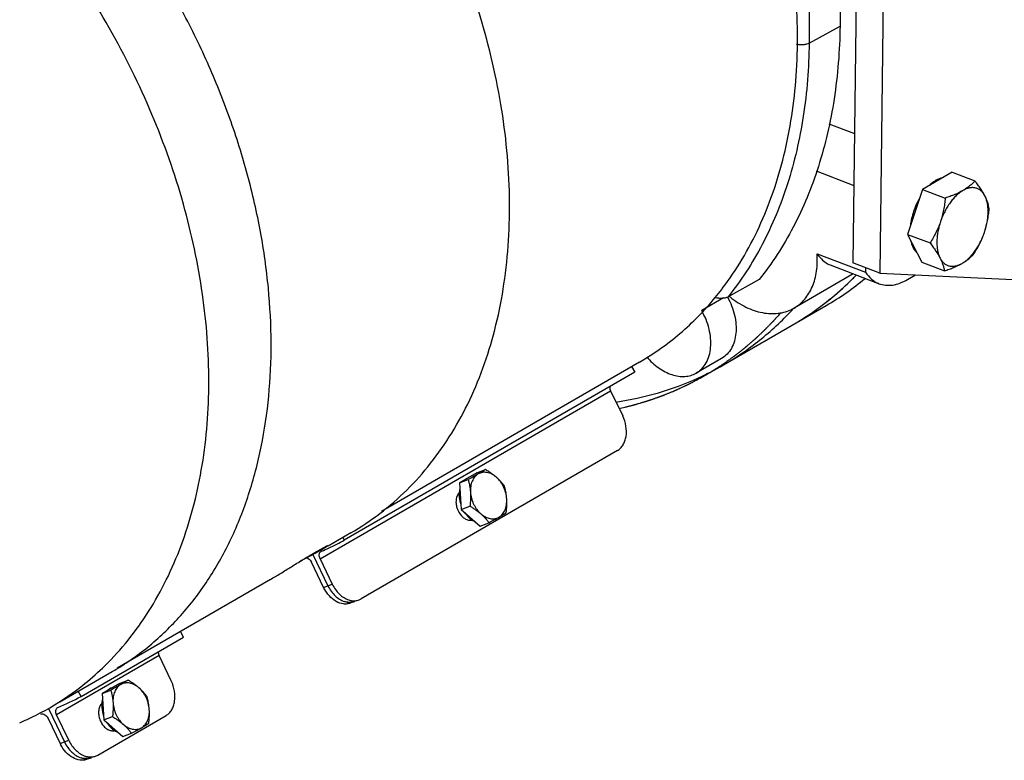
# Model space of a CAD drawing. Header units: inches. Extents: x 0 to 34, y 0 to 22.
# Tile 95 of 175: x 21.3 to 23.5, y 11.9 to 13.6. Entities that reach past the tile are written whole.
import ezdxf

# ---------------------------------------------------------------- set-up
doc = ezdxf.new("R2010")
doc.units = ezdxf.units.IN
doc.header["$LTSCALE"] = 1.87
doc.header["$MEASUREMENT"] = 0
doc.layers.get('0').update_dxf_attribs({"linetype": 'CONTINUOUS'})
doc.layers.add('3_ALL_AXES', color=7, linetype='CONTINUOUS')
doc.layers.add('7_ALL_FEATURES', color=7, linetype='CONTINUOUS')

msp = doc.modelspace()

# ---------------------------------------------------------------- linework, layer by layer
at = {"color": 7, "linetype": 'Continuous'}
for p, q in [((23.098558, 13.224941), (23.184651, 13.192102)), ((23.100806, 13.036674), (23.211195, 12.994567)), ((23.211322, 13.004644), (23.211195, 12.994567)), ((23.306719, 12.977874), (23.32503, 12.988467)), ((22.888176, 12.935937), (22.838265, 12.907064))]:
    msp.add_line(p, q, dxfattribs=at)
msp.add_arc((23.039195, 13.11017), 0.219449, 230.945597, 232.935494, dxfattribs=at)
for points, knots in [([(23.048506, 12.912832), (23.053057, 12.915465), (23.061782, 12.921589), (23.07322, 12.933002), (23.082894, 12.946492), (23.090665, 12.96184), (23.096433, 12.978818), (23.101457, 13.003791), (23.101827, 13.023466), (23.100806, 13.036674)], [0, 0, 0, 0, 0.11137321, 0.22444718, 0.34075025, 0.46150612, 0.58754869, 0.7193881, 1, 1, 1, 1]), ([(23.100806, 13.036674), (23.103091, 13.033576), (23.108599, 13.026637), (23.118079, 13.017358), (23.126267, 13.012572), (23.130315, 13.011015)], [0, 0, 0, 0, 0.2919026, 0.67110338, 1, 1, 1, 1]), ([(23.211195, 12.994567), (23.215032, 12.988621), (23.221851, 12.980496), (23.232977, 12.972478), (23.238938, 12.969581), (23.241983, 12.96842)], [0, 0, 0, 0, 0.51789811, 0.76147273, 1, 1, 1, 1]), ([(23.241983, 12.96842), (23.246727, 12.966611), (23.25701, 12.964247), (23.273327, 12.964839), (23.290277, 12.969401), (23.301235, 12.974702), (23.306719, 12.977874)], [0, 0, 0, 0, 0.2255784, 0.46214099, 0.71854837, 1, 1, 1, 1]), ([(22.90693, 12.935059), (22.91832, 12.926459), (22.936416, 12.915409), (22.962034, 12.905658), (22.980765, 12.901258), (22.999102, 12.899709), (23.01675, 12.901062), (23.0334, 12.905299), (23.043681, 12.91004), (23.048506, 12.912832)], [0, 0, 0, 0, 0.28237074, 0.41482746, 0.54116119, 0.66176878, 0.77750918, 0.8896963, 1, 1, 1, 1]), ([(22.825985, 12.765155), (22.830609, 12.76783), (22.839294, 12.774674), (22.849284, 12.7884), (22.856035, 12.805041), (22.85936, 12.823922), (22.859194, 12.844351), (22.854313, 12.873058), (22.845741, 12.893995), (22.838265, 12.907064)], [0, 0, 0, 0, 0.10237248, 0.20867762, 0.32189342, 0.44356474, 0.57379326, 0.71143973, 1, 1, 1, 1]), ([(22.713446, 12.801758), (22.721382, 12.792384), (22.73866, 12.776098), (22.764336, 12.762402), (22.78506, 12.757483), (22.799757, 12.756868), (22.813623, 12.759276), (22.822094, 12.762904), (22.825985, 12.765155)], [0, 0, 0, 0, 0.28838856, 0.55145784, 0.67216752, 0.78597727, 0.89445091, 1, 1, 1, 1])]:
    msp.add_open_spline(points, degree=3, knots=knots, dxfattribs=at)
at = {"layer": '3_ALL_AXES', "color": 7, "linetype": 'Continuous'}
for p, q in [((23.127765, 13.332344), (23.186134, 13.310079)), ((23.408489, 13.221921), (23.341138, 13.182961)), ((23.408489, 13.221921), (23.45996, 13.202288)), ((23.341138, 13.182961), (23.30642, 13.080613)), ((23.341138, 13.182961), (23.392609, 13.163327)), ((23.30642, 13.080613), (23.357891, 13.06098)), ((23.30642, 13.080613), (23.339053, 13.017226)), ((23.13032, 13.011013), (23.241979, 12.968421)), ((23.339053, 13.017226), (23.390524, 12.997593)), ((23.183299, 12.990804), (23.048494, 12.912824)), ((22.887614, 12.783438), (23.121703, 12.918851)), ((22.883532, 12.798444), (22.825982, 12.765153)), ((22.326517, 12.53806), (22.287229, 12.515333)), ((22.308273, 12.527611), (22.30881, 12.527817)), ((22.326517, 12.53806), (22.346246, 12.545619)), ((22.287229, 12.515333), (22.306958, 12.522892)), ((22.287229, 12.515333), (22.291165, 12.454818)), ((22.286286, 12.492335), (22.284341, 12.489955)), ((22.291165, 12.454818), (22.310893, 12.462377)), ((22.291165, 12.454818), (22.334388, 12.41703)), ((22.312907, 12.432671), (22.313009, 12.432593)), ((22.314311, 12.430687), (22.315157, 12.431177)), ((22.318936, 12.428684), (22.323446, 12.42648)), ((22.334388, 12.41703), (22.354116, 12.424589)), ((22.039635, 12.401215), (21.987938, 12.37131)), ((21.95294, 12.35395), (21.953998, 12.354576)), ((21.972322, 12.362276), (21.964984, 12.358106)), ((21.973512, 12.362964), (21.971611, 12.361865)), ((21.978437, 12.365894), (21.972322, 12.362277)), ((21.857238, 12.295703), (21.508162, 12.093774)), ((21.377589, 12.016797), (21.496646, 12.085668)), ((21.513162, 12.058947), (21.473874, 12.03622)), ((21.513162, 12.058947), (21.53289, 12.066505)), ((21.473874, 12.03622), (21.493602, 12.043778)), ((21.473874, 12.03622), (21.477809, 11.975705)), ((21.494918, 12.048498), (21.495455, 12.048704)), ((21.472931, 12.013221), (21.470986, 12.010841)), ((21.477809, 11.975705), (21.497538, 11.983263)), ((21.477809, 11.975705), (21.521033, 11.937917)), ((21.499552, 11.953558), (21.499654, 11.95348)), ((21.500955, 11.951574), (21.501801, 11.952063)), ((21.50558, 11.949571), (21.51009, 11.947366)), ((21.521033, 11.937917), (21.540761, 11.945475))]:
    msp.add_line(p, q, dxfattribs=at)
at = {"layer": '3_ALL_AXES', "color": 4, "linetype": 'Continuous'}
msp.add_line((22.890716, 12.787708), (22.886591, 12.78488), dxfattribs=at)
at = {"layer": '3_ALL_AXES', "color": 7, "linetype": 'Continuous'}
for centre, radius, start, end in [((22.786067, 13.498583), 0.669881, 300.068586, 309.325019), ((22.52334, 13.394315), 0.712239, 316.958348, 317.468083), ((22.554073, 13.360133), 0.666203, 294.536957, 300.040341), ((22.318265, 12.501533), 0.027927, 114.086986, 114.413724), ((22.318259, 12.501544), 0.027914, 110.965813, 114.086681), ((22.300966, 12.478515), 0.020162, 128.694012, 136.728372), ((22.349154, 12.488377), 0.062711, 176.827326, 180.375295), ((22.31173, 12.44947), 0.019286, 269.145292, 276.097612), ((22.345006, 12.474471), 0.052702, 232.618982, 235.459145), ((22.311766, 12.449056), 0.01887, 276.119761, 277.996324), ((22.311798, 12.448838), 0.01865, 277.99315, 281.945455), ((22.344006, 12.473046), 0.050961, 235.476083, 236.031527), ((22.342898, 12.471376), 0.048957, 236.015458, 240.695386), ((21.504909, 12.022419), 0.027927, 114.086986, 114.413724), ((21.504904, 12.022431), 0.027914, 110.965813, 114.086681), ((21.487611, 11.999401), 0.020162, 128.69394, 136.728274), ((21.535798, 12.009263), 0.062711, 176.827262, 180.375296), ((21.498374, 11.970357), 0.019286, 269.145292, 276.097652), ((21.531651, 11.995358), 0.052703, 232.618982, 235.459085), ((21.498411, 11.969942), 0.01887, 276.119801, 277.996324), ((21.498443, 11.969724), 0.01865, 277.99315, 281.945342), ((21.530651, 11.993932), 0.050961, 235.476022, 236.031449), ((21.529543, 11.992263), 0.048957, 236.01538, 240.695384)]:
    msp.add_arc(centre, radius, start, end, dxfattribs=at)
for points, knots in [([(23.057686, 13.915986), (23.062258, 13.882177), (23.077892, 13.749217), (23.084138, 13.615112), (23.082883, 13.515365)], [0, 0, 0, 0, 0.25484517, 1, 1, 1, 1]), ([(23.082883, 13.515365), (23.081004, 13.514317), (23.076568, 13.512717), (23.069332, 13.51161), (23.061646, 13.511688), (23.056542, 13.512579), (23.054123, 13.513267)], [0, 0, 0, 0, 0.2194188, 0.47495666, 0.74352736, 1, 1, 1, 1]), ([(23.386699, 13.209536), (23.381425, 13.208481), (23.374938, 13.205738), (23.367801, 13.201266), (23.362649, 13.197565), (23.358975, 13.19439), (23.356596, 13.192122)], [0, 0, 0, 0, 0.45900188, 0.5866442, 0.71943123, 1, 1, 1, 1]), ([(23.45996, 13.202288), (23.458179, 13.200282), (23.454376, 13.196295), (23.448038, 13.190623), (23.440838, 13.1852), (23.435599, 13.181904), (23.432839, 13.180307)], [0, 0, 0, 0, 0.22957322, 0.4709997, 0.72710324, 1, 1, 1, 1]), ([(23.482831, 13.168094), (23.481397, 13.170881), (23.47821, 13.176543), (23.472778, 13.184987), (23.46664, 13.193629), (23.462242, 13.199382), (23.45996, 13.202288)], [0, 0, 0, 0, 0.22827079, 0.47273082, 0.73091404, 1, 1, 1, 1]), ([(23.432839, 13.180307), (23.430191, 13.178776), (23.424912, 13.175196), (23.417426, 13.168722), (23.410187, 13.161046), (23.403316, 13.152297), (23.396926, 13.14262), (23.391126, 13.13218), (23.386014, 13.121153), (23.383118, 13.113524), (23.381805, 13.109653)], [0, 0, 0, 0, 0.10330694, 0.21469229, 0.33357844, 0.45905213, 0.58990515, 0.72472181, 0.86197279, 1, 1, 1, 1]), ([(23.432839, 13.180307), (23.426807, 13.176818), (23.417099, 13.172203), (23.403497, 13.166963), (23.39629, 13.164515), (23.392609, 13.163327)], [0, 0, 0, 0, 0.47805212, 0.73466529, 1, 1, 1, 1]), ([(23.482831, 13.168094), (23.481649, 13.170391), (23.479633, 13.173649), (23.47641, 13.17746), (23.473843, 13.179923), (23.471094, 13.182032), (23.468172, 13.183778), (23.465092, 13.185151), (23.461868, 13.186143), (23.458515, 13.186753), (23.455049, 13.186976), (23.451486, 13.186813), (23.446533, 13.18607), (23.44015, 13.184124), (23.435279, 13.181718), (23.432839, 13.180307)], [0, 0, 0, 0, 0.13180794, 0.1940814, 0.25432131, 0.31297387, 0.370542, 0.42756719, 0.48461705, 0.54226082, 0.60104185, 0.66144877, 0.72390575, 0.85620831, 1, 1, 1, 1]), ([(23.334241, 13.163072), (23.331474, 13.158287), (23.326404, 13.148354), (23.3203, 13.132801), (23.315777, 13.116871), (23.313868, 13.106083), (23.313233, 13.100742)], [0, 0, 0, 0, 0.25054656, 0.50451579, 0.75619473, 1, 1, 1, 1]), ([(23.392609, 13.163327), (23.392192, 13.158783), (23.391169, 13.1497), (23.388946, 13.13616), (23.385906, 13.122764), (23.383275, 13.113987), (23.381805, 13.109653)], [0, 0, 0, 0, 0.24949215, 0.49951853, 0.74982755, 1, 1, 1, 1]), ([(23.481789, 13.085227), (23.483094, 13.089074), (23.48541, 13.096792), (23.487994, 13.108439), (23.489629, 13.1199), (23.490286, 13.130982), (23.489954, 13.141499), (23.488637, 13.151279), (23.486354, 13.160157), (23.484116, 13.165598), (23.482831, 13.168094)], [0, 0, 0, 0, 0.14362054, 0.28464678, 0.4214327, 0.55253112, 0.67668444, 0.79293528, 0.90073217, 1, 1, 1, 1]), ([(23.492593, 13.138901), (23.492251, 13.141166), (23.491355, 13.145836), (23.489352, 13.152979), (23.486531, 13.16049), (23.484156, 13.165521), (23.482831, 13.168094)], [0, 0, 0, 0, 0.2223385, 0.46078398, 0.71909062, 1, 1, 1, 1]), ([(23.481789, 13.085227), (23.483259, 13.08956), (23.485891, 13.098337), (23.48893, 13.111733), (23.491153, 13.125274), (23.492176, 13.134357), (23.492593, 13.138901)], [0, 0, 0, 0, 0.25017285, 0.50048199, 0.75050822, 1, 1, 1, 1]), ([(23.381805, 13.109653), (23.380339, 13.105331), (23.377104, 13.096808), (23.3714, 13.084423), (23.364979, 13.072478), (23.360303, 13.064771), (23.357891, 13.06098)], [0, 0, 0, 0, 0.25188583, 0.50264797, 0.75203363, 1, 1, 1, 1]), ([(23.381805, 13.109653), (23.3805, 13.105807), (23.378184, 13.098088), (23.375599, 13.086442), (23.373965, 13.074981), (23.373308, 13.063899), (23.37364, 13.053381), (23.374957, 13.043601), (23.37724, 13.034723), (23.379477, 13.029282), (23.380762, 13.026786)], [0, 0, 0, 0, 0.14362054, 0.28464678, 0.4214327, 0.55253112, 0.67668444, 0.79293528, 0.90073217, 1, 1, 1, 1]), ([(23.430755, 13.014573), (23.433403, 13.016105), (23.438682, 13.019685), (23.446168, 13.026158), (23.453407, 13.033834), (23.460278, 13.042584), (23.466667, 13.05226), (23.472468, 13.0627), (23.47758, 13.073727), (23.480476, 13.081356), (23.481789, 13.085227)], [0, 0, 0, 0, 0.10330694, 0.21469229, 0.33357844, 0.45905213, 0.58990515, 0.72472181, 0.86197279, 1, 1, 1, 1]), ([(23.457875, 13.036553), (23.460287, 13.040344), (23.464963, 13.048052), (23.471385, 13.059997), (23.477089, 13.072382), (23.480323, 13.080905), (23.481789, 13.085227)], [0, 0, 0, 0, 0.24796674, 0.49735255, 0.74811458, 1, 1, 1, 1]), ([(23.314446, 13.064756), (23.315034, 13.062138), (23.316435, 13.057143), (23.319353, 13.050222), (23.322979, 13.044241), (23.325932, 13.04084), (23.327503, 13.039355)], [0, 0, 0, 0, 0.27800754, 0.53625281, 0.77600514, 1, 1, 1, 1]), ([(23.357891, 13.06098), (23.360173, 13.058074), (23.36457, 13.052321), (23.370709, 13.043679), (23.376141, 13.035235), (23.379328, 13.029573), (23.380762, 13.026786)], [0, 0, 0, 0, 0.26908597, 0.5272692, 0.77172923, 1, 1, 1, 1]), ([(23.380762, 13.026786), (23.382087, 13.024212), (23.384462, 13.019182), (23.387283, 13.011671), (23.389286, 13.004528), (23.390182, 12.999858), (23.390524, 12.997593)], [0, 0, 0, 0, 0.28090941, 0.53921605, 0.77766151, 1, 1, 1, 1]), ([(23.380762, 13.026786), (23.381945, 13.024489), (23.383961, 13.021232), (23.387184, 13.017421), (23.38975, 13.014957), (23.3925, 13.012848), (23.395422, 13.011103), (23.398502, 13.00973), (23.401726, 13.008737), (23.405079, 13.008127), (23.408544, 13.007904), (23.412107, 13.008067), (23.41706, 13.008811), (23.423444, 13.010756), (23.428315, 13.013162), (23.430755, 13.014573)], [0, 0, 0, 0, 0.13180794, 0.1940814, 0.25432131, 0.31297387, 0.370542, 0.42756719, 0.48461705, 0.54226082, 0.60104185, 0.66144877, 0.72390575, 0.85620831, 1, 1, 1, 1]), ([(23.430755, 13.014573), (23.433515, 13.01617), (23.438753, 13.019466), (23.445953, 13.024889), (23.452291, 13.030561), (23.456094, 13.034548), (23.457875, 13.036553)], [0, 0, 0, 0, 0.27289678, 0.52900032, 0.77042678, 1, 1, 1, 1]), ([(23.390524, 12.997593), (23.394205, 12.998781), (23.401412, 13.001228), (23.415015, 13.006469), (23.424722, 13.011084), (23.430755, 13.014573)], [0, 0, 0, 0, 0.26533472, 0.52194791, 1, 1, 1, 1]), ([(22.897054, 12.938151), (22.904219, 12.925175), (22.912384, 12.904474), (22.916853, 12.876184), (22.916799, 12.85611), (22.913351, 12.837584), (22.906578, 12.821266), (22.896662, 12.807805), (22.888089, 12.801082), (22.88353, 12.798444)], [0, 0, 0, 0, 0.28871359, 0.42618991, 0.55621298, 0.67774931, 0.79096232, 0.89740129, 1, 1, 1, 1]), ([(22.88758, 12.783419), (22.916348, 12.800058), (22.971772, 12.837939), (23.020941, 12.883622), (23.043886, 12.90819)], [0, 0, 0, 0, 0.49712964, 1, 1, 1, 1]), ([(22.643071, 12.699044), (22.675672, 12.703876), (22.739763, 12.717794), (22.801265, 12.740638), (22.830734, 12.754092)], [0, 0, 0, 0, 0.5042959, 1, 1, 1, 1]), ([(22.306722, 12.526963), (22.305643, 12.526473), (22.303535, 12.525349), (22.301584, 12.523971), (22.300649, 12.523223)], [0, 0, 0, 0, 0.49718593, 1, 1, 1, 1]), ([(22.329793, 12.535478), (22.326221, 12.533412), (22.318638, 12.529163), (22.310986, 12.525039), (22.306958, 12.522892)], [0, 0, 0, 0, 0.4747882, 1, 1, 1, 1]), ([(22.329793, 12.535478), (22.328297, 12.534612), (22.325416, 12.532573), (22.321633, 12.528752), (22.318404, 12.524207), (22.315781, 12.519023), (22.313805, 12.513288), (22.312506, 12.507101), (22.311903, 12.500566), (22.31197, 12.496111), (22.312117, 12.493857)], [0, 0, 0, 0, 0.10911321, 0.22129964, 0.33780424, 0.45946349, 0.58668412, 0.71946719, 0.85745696, 1, 1, 1, 1]), ([(22.346246, 12.545619), (22.34381, 12.544003), (22.33838, 12.540533), (22.332841, 12.537241), (22.329793, 12.535478)], [0, 0, 0, 0, 0.4536188, 1, 1, 1, 1]), ([(22.371049, 12.527948), (22.369448, 12.529347), (22.366156, 12.531919), (22.360899, 12.535077), (22.355505, 12.537407), (22.350063, 12.538865), (22.344667, 12.53942), (22.339409, 12.539057), (22.334388, 12.537777), (22.33127, 12.536332), (22.329793, 12.535478)], [0, 0, 0, 0, 0.14242588, 0.27901308, 0.40965775, 0.53467469, 0.65483185, 0.77134255, 0.88579364, 1, 1, 1, 1]), ([(22.371049, 12.527948), (22.369194, 12.529569), (22.365341, 12.532743), (22.359261, 12.53724), (22.352871, 12.541541), (22.348476, 12.544275), (22.346246, 12.545619)], [0, 0, 0, 0, 0.24240339, 0.4908333, 0.74381907, 1, 1, 1, 1]), ([(22.389469, 12.507831), (22.388179, 12.509576), (22.385482, 12.513063), (22.381108, 12.518167), (22.376302, 12.523177), (22.372849, 12.526374), (22.371049, 12.527948)], [0, 0, 0, 0, 0.2382355, 0.48377455, 0.73758197, 1, 1, 1, 1]), ([(22.394629, 12.478796), (22.394326, 12.483456), (22.393142, 12.490465), (22.390287, 12.499465), (22.387505, 12.506041), (22.384143, 12.512284), (22.379037, 12.519912), (22.374419, 12.525001), (22.371049, 12.527948)], [0, 0, 0, 0, 0.25098782, 0.378939, 0.50703095, 0.63419532, 0.7594045, 1, 1, 1, 1]), ([(22.306958, 12.522892), (22.307608, 12.520597), (22.308828, 12.515932), (22.310338, 12.50878), (22.311478, 12.501401), (22.311952, 12.496392), (22.312117, 12.493857)], [0, 0, 0, 0, 0.24223828, 0.48942437, 0.74202143, 1, 1, 1, 1]), ([(22.394629, 12.478796), (22.394464, 12.481331), (22.39399, 12.48634), (22.39285, 12.493719), (22.391339, 12.500871), (22.390119, 12.505535), (22.389469, 12.507831)], [0, 0, 0, 0, 0.25797897, 0.51057614, 0.75776208, 1, 1, 1, 1]), ([(22.284341, 12.489955), (22.28258, 12.487468), (22.27992, 12.481456), (22.278764, 12.471357), (22.280207, 12.460629), (22.282827, 12.453681), (22.28453, 12.45037)], [0, 0, 0, 0, 0.22121148, 0.4663191, 0.72970503, 1, 1, 1, 1]), ([(22.286444, 12.487966), (22.286455, 12.486061), (22.286847, 12.478275), (22.288553, 12.470568), (22.290472, 12.465003)], [0, 0, 0, 0, 0.24449586, 1, 1, 1, 1]), ([(22.288055, 12.502167), (22.287851, 12.501342), (22.287102, 12.497943), (22.286684, 12.494473), (22.286539, 12.491847)], [0, 0, 0, 0, 0.24425298, 1, 1, 1, 1]), ([(22.312117, 12.493857), (22.312285, 12.491276), (22.312468, 12.486066), (22.312312, 12.478208), (22.31178, 12.470295), (22.311216, 12.465017), (22.310893, 12.462377)], [0, 0, 0, 0, 0.24600345, 0.49538699, 0.74703012, 1, 1, 1, 1]), ([(22.312117, 12.493857), (22.31242, 12.489197), (22.313604, 12.482188), (22.316458, 12.473188), (22.31924, 12.466612), (22.322602, 12.460369), (22.327708, 12.452741), (22.332326, 12.447652), (22.335696, 12.444706)], [0, 0, 0, 0, 0.25098782, 0.378939, 0.50703095, 0.63419532, 0.7594045, 1, 1, 1, 1]), ([(22.310893, 12.462377), (22.313123, 12.461033), (22.317518, 12.458299), (22.323908, 12.453998), (22.329989, 12.449501), (22.333841, 12.446327), (22.335696, 12.444706)], [0, 0, 0, 0, 0.25618094, 0.50916672, 0.75759662, 1, 1, 1, 1]), ([(22.376952, 12.437175), (22.378449, 12.438041), (22.381329, 12.44008), (22.385112, 12.443901), (22.388342, 12.448446), (22.390964, 12.45363), (22.39294, 12.459365), (22.394239, 12.465552), (22.394842, 12.472087), (22.394775, 12.476542), (22.394629, 12.478796)], [0, 0, 0, 0, 0.10911321, 0.22129964, 0.33780424, 0.45946349, 0.58668412, 0.71946719, 0.85745696, 1, 1, 1, 1]), ([(22.393404, 12.447316), (22.393728, 12.449956), (22.394291, 12.455234), (22.394824, 12.463147), (22.394979, 12.471005), (22.394796, 12.476214), (22.394629, 12.478796)], [0, 0, 0, 0, 0.25297025, 0.50461352, 0.75399693, 1, 1, 1, 1]), ([(22.28453, 12.45037), (22.286021, 12.447472), (22.289491, 12.442109), (22.296082, 12.435644), (22.303494, 12.431369), (22.30888, 12.430223), (22.311442, 12.430186)], [0, 0, 0, 0, 0.27826182, 0.54073444, 0.78125695, 1, 1, 1, 1]), ([(22.298843, 12.447989), (22.300809, 12.445021), (22.305089, 12.439499), (22.310214, 12.434739), (22.312907, 12.432671)], [0, 0, 0, 0, 0.51188472, 1, 1, 1, 1]), ([(22.335696, 12.444706), (22.337496, 12.443132), (22.340949, 12.439935), (22.345755, 12.434925), (22.350129, 12.429821), (22.352826, 12.426334), (22.354116, 12.424589)], [0, 0, 0, 0, 0.26241805, 0.51622547, 0.7617645, 1, 1, 1, 1]), ([(22.335696, 12.444706), (22.337297, 12.443306), (22.340589, 12.440734), (22.345846, 12.437576), (22.351241, 12.435246), (22.356682, 12.433788), (22.362079, 12.433233), (22.367337, 12.433597), (22.372358, 12.434876), (22.375476, 12.436321), (22.376952, 12.437175)], [0, 0, 0, 0, 0.14242588, 0.27901308, 0.40965775, 0.53467469, 0.65483185, 0.77134255, 0.88579364, 1, 1, 1, 1]), ([(22.354116, 12.424589), (22.358145, 12.426736), (22.365796, 12.43086), (22.37338, 12.435109), (22.376952, 12.437175)], [0, 0, 0, 0, 0.52521182, 1, 1, 1, 1]), ([(22.376952, 12.437175), (22.379999, 12.438938), (22.385539, 12.44223), (22.390969, 12.4457), (22.393404, 12.447316)], [0, 0, 0, 0, 0.54638122, 1, 1, 1, 1]), ([(21.953998, 12.354576), (21.959299, 12.357713), (21.968301, 12.362937), (21.977443, 12.367922), (21.98125, 12.369807)], [0, 0, 0, 0, 0.59182472, 1, 1, 1, 1]), ([(21.987309, 12.372183), (21.987349, 12.372114), (21.987176, 12.371835), (21.986813, 12.371492), (21.986122, 12.370915), (21.985158, 12.370212), (21.983889, 12.369337), (21.981633, 12.367859), (21.979774, 12.366706), (21.978437, 12.365894)], [0, 0, 0, 0, 0.02178617, 0.07104541, 0.1505334, 0.26063798, 0.4011359, 0.57154772, 1, 1, 1, 1]), ([(21.98125, 12.369807), (21.982088, 12.370222), (21.983538, 12.370922), (21.985238, 12.371666), (21.986256, 12.372047), (21.986771, 12.372194), (21.987086, 12.372261), (21.987282, 12.37223), (21.987309, 12.372183)], [0, 0, 0, 0, 0.42653236, 0.73526549, 0.84491262, 0.92464831, 0.97503034, 1, 1, 1, 1]), ([(21.856823, 12.295464), (21.864427, 12.299866), (21.880417, 12.309446), (21.904713, 12.32444), (21.929121, 12.339573), (21.945239, 12.34938), (21.95294, 12.35395)], [0, 0, 0, 0, 0.23428169, 0.49695815, 0.76123829, 1, 1, 1, 1]), ([(21.964984, 12.358106), (21.958498, 12.354478), (21.944241, 12.346769), (21.929887, 12.339244), (21.922108, 12.335182)], [0, 0, 0, 0, 0.45852725, 1, 1, 1, 1]), ([(21.516438, 12.056365), (21.512866, 12.054298), (21.505282, 12.050049), (21.497631, 12.045926), (21.493602, 12.043778)], [0, 0, 0, 0, 0.4747882, 1, 1, 1, 1]), ([(21.516438, 12.056365), (21.514941, 12.055499), (21.512061, 12.05346), (21.508278, 12.049638), (21.505049, 12.045094), (21.502426, 12.039909), (21.50045, 12.034175), (21.499151, 12.027987), (21.498548, 12.021452), (21.498615, 12.016998), (21.498762, 12.014744)], [0, 0, 0, 0, 0.10911321, 0.22129964, 0.33780424, 0.45946349, 0.58668412, 0.71946719, 0.85745696, 1, 1, 1, 1]), ([(21.53289, 12.066505), (21.530455, 12.06489), (21.525025, 12.06142), (21.519485, 12.058127), (21.516438, 12.056365)], [0, 0, 0, 0, 0.4536188, 1, 1, 1, 1]), ([(21.557694, 12.048834), (21.556093, 12.050234), (21.552801, 12.052805), (21.547544, 12.055964), (21.542149, 12.058294), (21.536708, 12.059751), (21.531311, 12.060306), (21.526054, 12.059943), (21.521032, 12.058664), (21.517914, 12.057219), (21.516438, 12.056365)], [0, 0, 0, 0, 0.14242588, 0.27901308, 0.40965775, 0.53467469, 0.65483185, 0.77134255, 0.88579364, 1, 1, 1, 1]), ([(21.557694, 12.048834), (21.555839, 12.050456), (21.551986, 12.05363), (21.545905, 12.058127), (21.539516, 12.062427), (21.535121, 12.065161), (21.53289, 12.066505)], [0, 0, 0, 0, 0.24240339, 0.4908333, 0.74381907, 1, 1, 1, 1]), ([(21.493367, 12.047849), (21.492288, 12.04736), (21.49018, 12.046236), (21.488228, 12.044858), (21.487293, 12.044109)], [0, 0, 0, 0, 0.49718593, 1, 1, 1, 1]), ([(21.493602, 12.043778), (21.494252, 12.041483), (21.495472, 12.036819), (21.496983, 12.029666), (21.498123, 12.022288), (21.498597, 12.017279), (21.498762, 12.014744)], [0, 0, 0, 0, 0.24223828, 0.48942437, 0.74202143, 1, 1, 1, 1]), ([(21.576114, 12.028717), (21.574824, 12.030462), (21.572127, 12.03395), (21.567753, 12.039054), (21.562947, 12.044064), (21.559494, 12.047261), (21.557694, 12.048834)], [0, 0, 0, 0, 0.2382355, 0.48377455, 0.73758197, 1, 1, 1, 1]), ([(21.581273, 11.999683), (21.58097, 12.004342), (21.579786, 12.011352), (21.576932, 12.020352), (21.57415, 12.026928), (21.570788, 12.03317), (21.565682, 12.040798), (21.561064, 12.045888), (21.557694, 12.048834)], [0, 0, 0, 0, 0.25098782, 0.378939, 0.50703095, 0.63419532, 0.7594045, 1, 1, 1, 1]), ([(21.470986, 12.010841), (21.469225, 12.008354), (21.466565, 12.002342), (21.465408, 11.992244), (21.466851, 11.981516), (21.469472, 11.974568), (21.471175, 11.971257)], [0, 0, 0, 0, 0.2212115, 0.46631914, 0.72970507, 1, 1, 1, 1]), ([(21.4747, 12.023054), (21.474496, 12.022229), (21.473747, 12.01883), (21.473329, 12.01536), (21.473183, 12.012734)], [0, 0, 0, 0, 0.24425301, 1, 1, 1, 1]), ([(21.498762, 12.014744), (21.49893, 12.012162), (21.499112, 12.006953), (21.498957, 11.999095), (21.498424, 11.991182), (21.497861, 11.985904), (21.497538, 11.983263)], [0, 0, 0, 0, 0.24600345, 0.49538699, 0.74703012, 1, 1, 1, 1]), ([(21.498762, 12.014744), (21.499065, 12.010084), (21.500249, 12.003075), (21.503103, 11.994075), (21.505885, 11.987498), (21.509247, 11.981256), (21.514353, 11.973628), (21.518971, 11.968538), (21.522341, 11.965592)], [0, 0, 0, 0, 0.25098782, 0.378939, 0.50703095, 0.63419532, 0.7594045, 1, 1, 1, 1]), ([(21.581273, 11.999683), (21.581108, 12.002218), (21.580635, 12.007227), (21.579494, 12.014605), (21.577984, 12.021758), (21.576764, 12.026422), (21.576114, 12.028717)], [0, 0, 0, 0, 0.25797897, 0.51057614, 0.75776208, 1, 1, 1, 1]), ([(21.473088, 12.008853), (21.4731, 12.006948), (21.473492, 11.999162), (21.475198, 11.991454), (21.477116, 11.98589)], [0, 0, 0, 0, 0.24449586, 1, 1, 1, 1]), ([(21.563597, 11.958062), (21.565094, 11.958927), (21.567974, 11.960967), (21.571757, 11.964788), (21.574986, 11.969333), (21.577609, 11.974517), (21.579585, 11.980251), (21.580884, 11.986439), (21.581487, 11.992974), (21.58142, 11.997428), (21.581273, 11.999683)], [0, 0, 0, 0, 0.10911321, 0.22129964, 0.33780424, 0.45946349, 0.58668412, 0.71946719, 0.85745696, 1, 1, 1, 1]), ([(21.580049, 11.968202), (21.580373, 11.970843), (21.580936, 11.97612), (21.581469, 11.984034), (21.581624, 11.991891), (21.581441, 11.997101), (21.581273, 11.999683)], [0, 0, 0, 0, 0.25297025, 0.50461352, 0.75399693, 1, 1, 1, 1]), ([(21.471175, 11.971257), (21.472665, 11.968359), (21.476136, 11.962996), (21.482727, 11.956531), (21.490138, 11.952256), (21.495525, 11.95111), (21.498087, 11.951073)], [0, 0, 0, 0, 0.27826182, 0.54073442, 0.78125693, 1, 1, 1, 1]), ([(21.485487, 11.968876), (21.487454, 11.965908), (21.491733, 11.960386), (21.496859, 11.955625), (21.499552, 11.953558)], [0, 0, 0, 0, 0.51188469, 1, 1, 1, 1]), ([(21.497538, 11.983263), (21.499768, 11.981919), (21.504163, 11.979185), (21.510553, 11.974885), (21.516633, 11.970388), (21.520486, 11.967214), (21.522341, 11.965592)], [0, 0, 0, 0, 0.25618094, 0.50916672, 0.75759662, 1, 1, 1, 1]), ([(21.522341, 11.965592), (21.524141, 11.964019), (21.527594, 11.960822), (21.5324, 11.955812), (21.536774, 11.950708), (21.539471, 11.94722), (21.540761, 11.945475)], [0, 0, 0, 0, 0.26241805, 0.51622547, 0.7617645, 1, 1, 1, 1]), ([(21.522341, 11.965592), (21.523942, 11.964192), (21.527234, 11.961621), (21.532491, 11.958463), (21.537886, 11.956133), (21.543327, 11.954675), (21.548724, 11.95412), (21.553982, 11.954483), (21.559003, 11.955762), (21.562121, 11.957208), (21.563597, 11.958062)], [0, 0, 0, 0, 0.14242588, 0.27901308, 0.40965775, 0.53467469, 0.65483185, 0.77134255, 0.88579364, 1, 1, 1, 1]), ([(21.563597, 11.958062), (21.566644, 11.959824), (21.572183, 11.963117), (21.577614, 11.966586), (21.580049, 11.968202)], [0, 0, 0, 0, 0.54638122, 1, 1, 1, 1]), ([(21.540761, 11.945475), (21.54479, 11.947623), (21.552441, 11.951746), (21.560025, 11.955995), (21.563597, 11.958062)], [0, 0, 0, 0, 0.52521182, 1, 1, 1, 1])]:
    msp.add_open_spline(points, degree=3, knots=knots, dxfattribs=at)
at = {"layer": '3_ALL_AXES', "color": 4, "linetype": 'Continuous'}
for points, knots in [([(23.019188, 12.903105), (23.018042, 12.901835), (23.01575, 12.899295), (23.012885, 12.89612), (23.010593, 12.89358), (23.008873, 12.891675), (23.007154, 12.88977), (23.005722, 12.888183), (23.004576, 12.886913), (23.003716, 12.88596), (23.003, 12.885166), (23.002427, 12.884531), (23.001997, 12.884055), (23.001639, 12.883658), (23.001352, 12.883341), (23.001173, 12.883142), (23.00103, 12.882984), (23.00094, 12.882884), (23.00087, 12.882806), (23.000789, 12.882721), (23.000641, 12.882571), (23.000433, 12.882358), (23.000098, 12.882016), (22.99968, 12.881589), (22.999011, 12.880906), (22.998174, 12.880052), (22.99717, 12.879027), (22.996167, 12.878002), (22.995163, 12.876977), (22.993824, 12.875611), (22.992151, 12.873902), (22.990144, 12.871853), (22.988136, 12.869803), (22.986463, 12.868094), (22.985125, 12.866728), (22.984121, 12.865703), (22.983117, 12.864678), (22.982113, 12.863653), (22.981277, 12.862799), (22.980691, 12.862201), (22.980356, 12.861859), (22.980106, 12.861603), (22.979855, 12.861347), (22.979666, 12.861155), (22.979541, 12.861027), (22.979478, 12.860962), (22.979416, 12.8609), (22.97934, 12.86083), (22.979244, 12.860739), (22.97909, 12.860594), (22.978897, 12.860413), (22.978589, 12.860124), (22.978204, 12.859762), (22.977742, 12.859327), (22.977126, 12.858748), (22.976355, 12.858024), (22.975431, 12.857155), (22.974199, 12.855997), (22.972658, 12.854549), (22.97081, 12.852811), (22.968962, 12.851073), (22.967113, 12.849336), (22.965573, 12.847888), (22.96434, 12.846729), (22.963416, 12.845861), (22.962492, 12.844992), (22.961722, 12.844268), (22.961105, 12.843689), (22.96072, 12.843327), (22.960412, 12.843037), (22.960181, 12.84282), (22.959988, 12.842639), (22.959854, 12.842512), (22.959776, 12.842439), (22.959722, 12.842386), (22.959651, 12.842327), (22.959563, 12.84225), (22.959405, 12.842114), (22.959182, 12.841921), (22.958913, 12.841689), (22.958555, 12.841379), (22.958107, 12.840992), (22.95739, 12.840373), (22.956495, 12.839598), (22.95542, 12.838669), (22.954345, 12.83774), (22.952912, 12.836502), (22.951121, 12.834953), (22.948971, 12.833095), (22.946821, 12.831237), (22.944672, 12.829379), (22.94288, 12.827831), (22.941447, 12.826592), (22.940373, 12.825663), (22.939477, 12.824889), (22.93876, 12.82427), (22.938223, 12.823805), (22.937775, 12.823418), (22.937417, 12.823108), (22.937193, 12.822915), (22.937014, 12.82276), (22.936902, 12.822664), (22.936811, 12.822584), (22.936749, 12.822533), (22.936687, 12.822485), (22.936564, 12.822387), (22.936379, 12.822241), (22.936133, 12.822045), (22.935886, 12.82185), (22.935558, 12.821589), (22.934983, 12.821133), (22.934161, 12.820481), (22.933176, 12.819699), (22.93219, 12.818917), (22.931204, 12.818135), (22.92989, 12.817092), (22.928247, 12.815789), (22.926276, 12.814225), (22.924304, 12.81266), (22.922662, 12.811357), (22.921347, 12.810314), (22.920362, 12.809532), (22.919376, 12.80875), (22.91839, 12.807968), (22.917569, 12.807316), (22.916994, 12.80686), (22.916665, 12.8066), (22.916419, 12.806404), (22.916172, 12.806209), (22.915987, 12.806062), (22.915865, 12.805964), (22.915812, 12.805923), (22.915773, 12.805891), (22.915726, 12.805856), (22.915639, 12.805794), (22.915517, 12.805705), (22.915321, 12.805563), (22.915077, 12.805386), (22.914685, 12.805102), (22.914196, 12.804747), (22.913609, 12.804321), (22.912827, 12.803753), (22.911848, 12.803043), (22.910674, 12.802191), (22.909109, 12.801055), (22.907152, 12.799635), (22.904804, 12.797931), (22.902456, 12.796227), (22.899326, 12.793955), (22.895412, 12.791115), (22.892282, 12.788843), (22.890716, 12.787708)], [0, 0, 0, 0, 0.03125, 0.0625, 0.078125, 0.09375, 0.109375, 0.125, 0.1328125, 0.140625, 0.1484375, 0.15234375, 0.15625, 0.16015625, 0.16210938, 0.1640625, 0.16503906, 0.16601562, 0.16650391, 0.16699219, 0.16796875, 0.16992188, 0.171875, 0.17578125, 0.1796875, 0.1875, 0.1953125, 0.203125, 0.2109375, 0.21875, 0.234375, 0.25, 0.265625, 0.28125, 0.2890625, 0.296875, 0.3046875, 0.3125, 0.3203125, 0.32421875, 0.32617188, 0.328125, 0.33007812, 0.33203125, 0.33251953, 0.33300781, 0.33349609, 0.33398438, 0.33496094, 0.3359375, 0.33789062, 0.33984375, 0.34375, 0.34765625, 0.3515625, 0.359375, 0.3671875, 0.375, 0.390625, 0.40625, 0.421875, 0.4375, 0.453125, 0.4609375, 0.46875, 0.4765625, 0.484375, 0.48828125, 0.4921875, 0.49414062, 0.49609375, 0.49804688, 0.49902344, 0.49951172, 0.5, 0.50048828, 0.50097656, 0.50195312, 0.50390625, 0.50585938, 0.5078125, 0.51171875, 0.515625, 0.5234375, 0.53125, 0.5390625, 0.546875, 0.5625, 0.578125, 0.59375, 0.609375, 0.625, 0.6328125, 0.640625, 0.6484375, 0.65234375, 0.65625, 0.66015625, 0.66210938, 0.6640625, 0.66503906, 0.66601562, 0.66650391, 0.66699219, 0.66748047, 0.66796875, 0.66992188, 0.671875, 0.67382812, 0.67578125, 0.6796875, 0.6875, 0.6953125, 0.703125, 0.7109375, 0.71875, 0.734375, 0.75, 0.765625, 0.78125, 0.7890625, 0.796875, 0.8046875, 0.8125, 0.8203125, 0.82421875, 0.82617188, 0.828125, 0.83007812, 0.83203125, 0.83251953, 0.83300781, 0.83325195, 0.83349609, 0.83398438, 0.83496094, 0.8359375, 0.83789062, 0.83984375, 0.84375, 0.84765625, 0.8515625, 0.859375, 0.8671875, 0.875, 0.890625, 0.90625, 0.921875, 0.9375, 0.96875, 1, 1, 1, 1]), ([(22.886591, 12.78488), (22.88555, 12.784183), (22.883467, 12.78279), (22.881124, 12.781223), (22.879563, 12.780177), (22.878912, 12.779743), (22.878392, 12.779393), (22.877867, 12.779051), (22.876947, 12.778457), (22.875633, 12.777605), (22.874057, 12.776585), (22.87248, 12.775564), (22.871166, 12.774714), (22.870247, 12.774117), (22.86972, 12.773778), (22.869189, 12.773448), (22.868526, 12.773032), (22.866935, 12.772035), (22.865079, 12.770872), (22.863222, 12.76971), (22.862294, 12.769128), (22.861763, 12.768796), (22.861367, 12.768545), (22.860964, 12.768304), (22.860429, 12.767979), (22.859492, 12.767413), (22.857619, 12.766278), (22.855745, 12.765144), (22.85414, 12.764171), (22.85347, 12.763766), (22.852936, 12.763441), (22.852397, 12.763123), (22.851451, 12.762571), (22.850101, 12.761781), (22.848751, 12.760991), (22.847671, 12.760359), (22.846861, 12.759885), (22.846186, 12.75949), (22.845646, 12.759174), (22.845241, 12.758937), (22.844903, 12.758739), (22.844634, 12.758581), (22.844465, 12.758482), (22.84433, 12.758403), (22.844245, 12.758354), (22.844187, 12.75832), (22.844152, 12.758299), (22.844108, 12.758275), (22.844057, 12.758246), (22.843932, 12.758176), (22.843745, 12.75807), (22.843495, 12.75793), (22.843246, 12.757789), (22.842913, 12.757602), (22.84233, 12.757274), (22.841498, 12.756806), (22.840499, 12.756243), (22.839501, 12.755681), (22.838502, 12.755119), (22.83717, 12.75437), (22.835506, 12.753433), (22.834174, 12.752683), (22.833509, 12.752308)], [0, 0, 0, 0, 0.0625, 0.125, 0.140625, 0.15625, 0.1640625, 0.171875, 0.1875, 0.21875, 0.25, 0.28125, 0.3125, 0.328125, 0.3359375, 0.34375, 0.359375, 0.375, 0.4375, 0.46875, 0.484375, 0.4921875, 0.5, 0.5078125, 0.515625, 0.53125, 0.5625, 0.625, 0.640625, 0.65625, 0.6640625, 0.671875, 0.6875, 0.71875, 0.75, 0.765625, 0.78125, 0.796875, 0.8046875, 0.8125, 0.8203125, 0.82421875, 0.828125, 0.83007812, 0.83203125, 0.83300781, 0.83349609, 0.83398438, 0.83496094, 0.8359375, 0.83984375, 0.84375, 0.84765625, 0.8515625, 0.859375, 0.875, 0.890625, 0.90625, 0.921875, 0.9375, 0.96875, 1, 1, 1, 1]), ([(22.833509, 12.752308), (22.831844, 12.75144), (22.828514, 12.749702), (22.824352, 12.74753), (22.821022, 12.745793), (22.818525, 12.74449), (22.816028, 12.743187), (22.813946, 12.742101), (22.812282, 12.741232), (22.811033, 12.74058), (22.809992, 12.740037), (22.80916, 12.739603), (22.808536, 12.739277), (22.808015, 12.739006), (22.807599, 12.738789), (22.807339, 12.738653), (22.807131, 12.738544), (22.807, 12.738476), (22.806898, 12.738422), (22.806812, 12.738381), (22.806722, 12.73834), (22.806545, 12.738258), (22.806278, 12.738134), (22.805922, 12.73797), (22.805567, 12.737805), (22.805092, 12.737586), (22.804263, 12.737202), (22.803077, 12.736653), (22.801655, 12.735995), (22.800232, 12.735337), (22.798809, 12.734679), (22.796913, 12.733801), (22.794542, 12.732704), (22.790748, 12.730949), (22.786954, 12.729193), (22.783635, 12.727658), (22.781738, 12.72678), (22.780316, 12.726122), (22.77913, 12.725573), (22.778182, 12.725134), (22.777589, 12.72486), (22.777115, 12.72464), (22.776818, 12.724504), (22.776582, 12.724392), (22.77634, 12.724292), (22.775914, 12.724122), (22.775307, 12.723876), (22.774335, 12.723484), (22.77312, 12.722994), (22.771176, 12.722209), (22.768746, 12.721229), (22.76583, 12.720052), (22.762914, 12.718876), (22.759998, 12.717699), (22.757082, 12.716523), (22.754653, 12.715542), (22.752709, 12.714758), (22.751251, 12.71417), (22.749793, 12.713582), (22.748578, 12.713091), (22.747606, 12.712699), (22.746998, 12.712454), (22.746512, 12.712258), (22.746148, 12.712111), (22.745844, 12.711989), (22.745631, 12.711902), (22.74551, 12.711854), (22.745417, 12.711815), (22.745335, 12.711788), (22.745223, 12.711748), (22.745028, 12.71168), (22.744748, 12.711582), (22.744413, 12.711465), (22.743966, 12.711309), (22.743407, 12.711113), (22.742513, 12.710801), (22.741396, 12.71041), (22.740055, 12.709941), (22.738714, 12.709472), (22.736926, 12.708846), (22.734691, 12.708065), (22.732009, 12.707127), (22.729327, 12.706189), (22.726645, 12.70525), (22.724411, 12.704469), (22.722623, 12.703843), (22.721282, 12.703374), (22.720164, 12.702983), (22.71927, 12.702671), (22.7186, 12.702436), (22.718041, 12.702241), (22.717594, 12.702085), (22.717314, 12.701987), (22.717092, 12.701909), (22.71695, 12.70186), (22.716842, 12.701821), (22.716749, 12.701792), (22.716653, 12.701764), (22.716464, 12.701707), (22.716178, 12.701622), (22.715798, 12.701509), (22.715418, 12.701395), (22.714912, 12.701244), (22.714025, 12.70098), (22.712758, 12.700602), (22.711238, 12.700148), (22.709717, 12.699695), (22.708197, 12.699241), (22.70617, 12.698637), (22.703636, 12.697881), (22.699582, 12.696672), (22.695528, 12.695463), (22.691981, 12.694405), (22.689954, 12.6938), (22.688434, 12.693347), (22.687167, 12.692969), (22.686153, 12.692667), (22.68552, 12.692478), (22.685013, 12.692326), (22.684696, 12.692233), (22.684444, 12.692155), (22.684248, 12.692105), (22.68405, 12.692057), (22.683655, 12.691959), (22.683061, 12.691814), (22.68227, 12.691619), (22.681479, 12.691425), (22.680424, 12.691166), (22.678578, 12.690712), (22.67594, 12.690065), (22.672776, 12.689287), (22.669611, 12.68851), (22.666446, 12.687732), (22.662227, 12.686696), (22.656952, 12.6854), (22.652732, 12.684364), (22.650622, 12.683846)], [0, 0, 0, 0, 0.03125, 0.0625, 0.078125, 0.09375, 0.109375, 0.125, 0.1328125, 0.140625, 0.1484375, 0.15234375, 0.15625, 0.16015625, 0.16210938, 0.1640625, 0.16503906, 0.16601562, 0.16650391, 0.16699219, 0.16748047, 0.16796875, 0.16992188, 0.171875, 0.17382812, 0.17578125, 0.1796875, 0.1875, 0.1953125, 0.203125, 0.2109375, 0.21875, 0.234375, 0.25, 0.28125, 0.296875, 0.3046875, 0.3125, 0.3203125, 0.32421875, 0.328125, 0.33007812, 0.33203125, 0.33300781, 0.33398438, 0.3359375, 0.33984375, 0.34375, 0.3515625, 0.359375, 0.375, 0.390625, 0.40625, 0.421875, 0.4375, 0.453125, 0.4609375, 0.46875, 0.4765625, 0.484375, 0.48828125, 0.4921875, 0.49414062, 0.49609375, 0.49804688, 0.49902344, 0.49951172, 0.5, 0.50048828, 0.50097656, 0.50195312, 0.50390625, 0.50585938, 0.5078125, 0.51171875, 0.515625, 0.5234375, 0.53125, 0.5390625, 0.546875, 0.5625, 0.578125, 0.59375, 0.609375, 0.625, 0.6328125, 0.640625, 0.6484375, 0.65234375, 0.65625, 0.66015625, 0.66210938, 0.6640625, 0.66503906, 0.66601562, 0.66650391, 0.66699219, 0.66748047, 0.66796875, 0.66992188, 0.671875, 0.67382812, 0.67578125, 0.6796875, 0.6875, 0.6953125, 0.703125, 0.7109375, 0.71875, 0.734375, 0.75, 0.78125, 0.796875, 0.8046875, 0.8125, 0.8203125, 0.82421875, 0.828125, 0.83007812, 0.83203125, 0.83300781, 0.83398438, 0.83496094, 0.8359375, 0.83984375, 0.84375, 0.84765625, 0.8515625, 0.859375, 0.875, 0.890625, 0.90625, 0.921875, 0.9375, 0.96875, 1, 1, 1, 1])]:
    msp.add_open_spline(points, degree=3, knots=knots, dxfattribs=at)
at = {"layer": '7_ALL_FEATURES', "color": 7, "linetype": 'Continuous'}
for p, q in [((23.194591, 13.982448), (23.182431, 13.015664)), ((23.255651, 13.959158), (23.24349, 12.992373)), ((23.082883, 13.515365), (23.153074, 13.55452)), ((23.24349, 12.992373), (23.182431, 13.015664)), ((22.968944, 12.977818), (22.898435, 12.938785)), ((23.24349, 12.992373), (23.76477, 12.967403)), ((22.883901, 12.955544), (22.885278, 12.957346)), ((22.696928, 12.790103), (22.109682, 12.450399)), ((22.678779, 12.780009), (22.686076, 12.766906)), ((22.686076, 12.766906), (22.025028, 12.38451)), ((21.969865, 12.342565), (22.630913, 12.724961)), ((22.630913, 12.724961), (22.658549, 12.667354)), ((22.646612, 12.588687), (22.063334, 12.251279)), ((22.021379, 12.391061), (22.025028, 12.38451)), ((21.953458, 12.352577), (21.987699, 12.281203)), ((21.972135, 12.359281), (21.972975, 12.359712)), ((21.977897, 12.277447), (21.950577, 12.334396)), ((21.969865, 12.342565), (21.9975, 12.284958)), ((21.977897, 12.277447), (21.9975, 12.284958)), ((22.05866, 12.249075), (22.063334, 12.251279)), ((21.659267, 12.164266), (21.65197, 12.177369)), ((21.425955, 12.029303), (21.659267, 12.164266)), ((21.60369, 12.12213), (21.370379, 11.987167)), ((21.631325, 12.064525), (21.60369, 12.12213)), ((21.425955, 12.029303), (21.419266, 12.041314)), ((21.351613, 12.002097), (21.388212, 11.925807)), ((21.372648, 12.003883), (21.37349, 12.004315)), ((21.351091, 11.978998), (21.37841, 11.922051)), ((21.398013, 11.929562), (21.370379, 11.987167)), ((21.463846, 11.895883), (21.619387, 11.985858)), ((21.37841, 11.922051), (21.398013, 11.929562)), ((21.459173, 11.893679), (21.463846, 11.895883))]:
    msp.add_line(p, q, dxfattribs=at)
for centre, radius, start, end in [((22.699201, 13.464985), 0.684454, 307.754107, 315.700406), ((22.695379, 13.4691), 0.690062, 309.672406, 314.80266), ((22.68696, 13.477696), 0.702094, 314.795883, 315.64098), ((22.341083, 13.371774), 0.684031, 320.517216, 322.519173), ((22.704327, 13.458664), 0.676317, 307.727289, 309.653353), ((22.710019, 13.451024), 0.666792, 300.047993, 307.753671), ((22.708981, 13.452557), 0.668639, 300.060108, 307.732051), ((21.730387, 12.936003), 0.625267, 294.592572, 298.113771), ((21.728846, 12.939356), 0.628957, 292.839449, 294.593141), ((22.064669, 12.318128), 0.085369, 205.628625, 207.007626), ((22.054867, 12.314372), 0.085369, 205.628625, 207.007626), ((22.047099, 12.279665), 0.032716, 275.084686, 290.70364), ((21.033333, 12.554969), 0.638383, 308.954358, 314.44989), ((21.186186, 12.622266), 0.619937, 300.061769, 301.35003), ((21.043383, 12.542185), 0.622124, 300.049601, 308.974802), ((21.128891, 12.585446), 0.63051, 292.826353, 298.108967), ((21.043808, 12.541673), 0.621468, 295.487296, 300.039265), ((21.041702, 12.546068), 0.626342, 292.991295, 295.488213), ((21.45538, 11.958976), 0.085369, 205.628625, 207.007626), ((21.465181, 11.962732), 0.085369, 205.628625, 207.007626), ((21.447612, 11.924269), 0.032716, 275.084686, 290.70364)]:
    msp.add_arc(centre, radius, start, end, dxfattribs=at)
for points, knots in [([(22.885278, 12.957346), (22.901493, 12.978633), (22.931892, 13.023738), (22.984011, 13.122804), (23.031469, 13.26226), (23.058589, 13.444907), (23.056364, 13.640256), (23.024999, 13.84268), (22.965484, 14.046412), (22.8796, 14.245567), (22.806265, 14.371714), (22.765849, 14.432533)], [0, 0, 0, 0, 0.05118829, 0.10378349, 0.21379219, 0.33102234, 0.45539835, 0.58608306, 0.72166367, 0.86031515, 1, 1, 1, 1]), ([(21.480384, 12.09925), (21.499071, 12.11757), (21.534644, 12.156926), (21.581389, 12.222475), (21.621669, 12.294593), (21.667064, 12.400345), (21.705525, 12.546818), (21.721665, 12.73579), (21.708375, 12.935433), (21.666141, 13.140019), (21.596247, 13.343727), (21.500729, 13.54071), (21.382349, 13.725302), (21.24451, 13.892182), (21.091153, 14.036535), (20.926636, 14.154184), (20.755556, 14.241681), (20.582741, 14.296356), (20.439114, 14.31317), (20.329192, 14.30804), (20.276273, 14.299508), (20.250491, 14.293759)], [0, 0, 0, 0, 0.02542106, 0.0513924, 0.07805122, 0.10550551, 0.1630162, 0.22424124, 0.28898572, 0.35670306, 0.4265874, 0.49766138, 0.56885895, 0.63910506, 0.70739496, 0.77287612, 0.83493478, 0.8932879, 0.94807115, 0.97433983, 1, 1, 1, 1]), ([(23.127858, 13.955445), (23.132433, 13.92161), (23.148079, 13.78855), (23.15433, 13.654343), (23.153074, 13.55452)], [0, 0, 0, 0, 0.25484517, 1, 1, 1, 1]), ([(21.508717, 12.092837), (21.536217, 12.10959), (21.589051, 12.147719), (21.659249, 12.217034), (21.719895, 12.297793), (21.770293, 12.388969), (21.809898, 12.489468), (21.838296, 12.598097), (21.855203, 12.713591), (21.860454, 12.834616), (21.854007, 12.959781), (21.835945, 13.087645), (21.806503, 13.216737), (21.766014, 13.345565), (21.723516, 13.451215), (21.68455, 13.534335), (21.652843, 13.59585), (21.618755, 13.656172), (21.570217, 13.734579), (21.530482, 13.791206), (21.502774, 13.827929)], [0, 0, 0, 0, 0.05006272, 0.10081651, 0.15281814, 0.20653175, 0.26229476, 0.32032282, 0.38070675, 0.44342417, 0.50835256, 0.57528256, 0.6439351, 0.71397135, 0.78501219, 0.82079048, 0.85666415, 0.89257786, 0.92847992, 1, 1, 1, 1]), ([(22.039723, 12.401267), (22.062784, 12.414614), (22.107422, 12.444455), (22.16847, 12.497742), (22.223256, 12.559196), (22.271325, 12.62828), (22.312319, 12.704417), (22.345918, 12.786982), (22.371872, 12.875308), (22.396415, 13.001752), (22.406193, 13.170562), (22.38575, 13.380223), (22.334142, 13.593771), (22.2805, 13.733114), (22.249062, 13.801747)], [0, 0, 0, 0, 0.05175618, 0.10395719, 0.15699995, 0.21126739, 0.26706376, 0.32462247, 0.38410472, 0.44559669, 0.57450502, 0.71089173, 0.85336654, 1, 1, 1, 1]), ([(23.153074, 13.55452), (23.152376, 13.498993), (23.144003, 13.390765), (23.108734, 13.236234), (23.060509, 13.118655), (23.011409, 13.034631), (22.983607, 12.996105), (22.968944, 12.977818)], [0, 0, 0, 0, 0.27044691, 0.52662886, 0.76907667, 0.88584589, 1, 1, 1, 1]), ([(23.082883, 13.515365), (23.082185, 13.459829), (23.0738, 13.351588), (23.038469, 13.197057), (22.990156, 13.07951), (22.940971, 12.99554), (22.913122, 12.95705), (22.898435, 12.938785)], [0, 0, 0, 0, 0.27047929, 0.52666692, 0.7690991, 0.88585704, 1, 1, 1, 1]), ([(22.697025, 12.79016), (22.729493, 12.808953), (22.791616, 12.852958), (22.844778, 12.907399), (22.86903, 12.936836)], [0, 0, 0, 0, 0.49586553, 1, 1, 1, 1]), ([(22.868975, 12.937232), (22.871452, 12.936625), (22.876602, 12.935736), (22.884403, 12.935421), (22.890821, 12.936112), (22.895462, 12.937393), (22.897517, 12.938277), (22.898435, 12.938785)], [0, 0, 0, 0, 0.2546459, 0.52014168, 0.77775876, 0.89526623, 1, 1, 1, 1]), ([(22.629011, 12.734079), (22.628957, 12.733343), (22.628972, 12.73021), (22.629881, 12.727114), (22.630913, 12.724961)], [0, 0, 0, 0, 0.23598453, 1, 1, 1, 1]), ([(22.646612, 12.588687), (22.649188, 12.590177), (22.654066, 12.593995), (22.659864, 12.601562), (22.664071, 12.610761), (22.667466, 12.625043), (22.666951, 12.644758), (22.66206, 12.660036), (22.658549, 12.667354)], [0, 0, 0, 0, 0.10323752, 0.21191039, 0.327717, 0.45143527, 0.71849027, 1, 1, 1, 1]), ([(21.969865, 12.342565), (21.96925, 12.343846), (21.968303, 12.346474), (21.967605, 12.351482), (21.968478, 12.355333), (21.969828, 12.357188)], [0, 0, 0, 0, 0.28091827, 0.54640224, 1, 1, 1, 1]), ([(21.969828, 12.357188), (21.969985, 12.357404), (21.97064, 12.358216), (21.97146, 12.358896), (21.97213, 12.359288)], [0, 0, 0, 0, 0.25572273, 1, 1, 1, 1]), ([(21.939648, 12.344653), (21.940763, 12.344311), (21.945402, 12.342143), (21.948886, 12.337921), (21.950577, 12.334396)], [0, 0, 0, 0, 0.2296334, 1, 1, 1, 1]), ([(21.987699, 12.281203), (21.989788, 12.276846), (21.994628, 12.268613), (22.006204, 12.255016), (22.017557, 12.24753), (22.025529, 12.24503)], [0, 0, 0, 0, 0.27087009, 0.53160856, 1, 1, 1, 1]), ([(21.9975, 12.284958), (21.99959, 12.280602), (22.00443, 12.272369), (22.016006, 12.258772), (22.027359, 12.251285), (22.035331, 12.248785)], [0, 0, 0, 0, 0.27087009, 0.53160856, 1, 1, 1, 1]), ([(22.039061, 12.24155), (22.036579, 12.240608), (22.031282, 12.239323), (22.019919, 12.239401), (22.005187, 12.244781), (21.989901, 12.257616), (21.98207, 12.269205), (21.978808, 12.275606)], [0, 0, 0, 0, 0.10591515, 0.21485084, 0.44953022, 0.71338928, 1, 1, 1, 1]), ([(22.025529, 12.24503), (22.029396, 12.243817), (22.037326, 12.242492), (22.045276, 12.243944), (22.048863, 12.245306)], [0, 0, 0, 0, 0.5136993, 1, 1, 1, 1]), ([(22.039391, 12.243259), (22.038257, 12.243185), (22.033579, 12.243115), (22.028904, 12.243971), (22.025529, 12.24503)], [0, 0, 0, 0, 0.2431612, 1, 1, 1, 1]), ([(22.035331, 12.248785), (22.036552, 12.248402), (22.041326, 12.247132), (22.046353, 12.246751), (22.049998, 12.247077)], [0, 0, 0, 0, 0.25916763, 1, 1, 1, 1]), ([(22.048863, 12.245306), (22.048111, 12.24502), (22.045043, 12.243986), (22.041819, 12.243418), (22.039391, 12.243259)], [0, 0, 0, 0, 0.24846849, 1, 1, 1, 1]), ([(21.601784, 12.131201), (21.601733, 12.130469), (21.601757, 12.127351), (21.602663, 12.124272), (21.60369, 12.12213)], [0, 0, 0, 0, 0.23610908, 1, 1, 1, 1]), ([(21.619387, 11.985858), (21.621964, 11.987349), (21.626842, 11.991166), (21.63264, 11.998734), (21.636847, 12.007932), (21.640241, 12.022215), (21.639727, 12.041929), (21.634835, 12.057208), (21.631325, 12.064525)], [0, 0, 0, 0, 0.10323752, 0.21191039, 0.327717, 0.45143527, 0.71849027, 1, 1, 1, 1]), ([(21.334251, 11.989299), (21.335649, 11.989782), (21.338978, 11.989924), (21.343759, 11.987896), (21.348042, 11.984144), (21.350219, 11.980814), (21.351091, 11.978998)], [0, 0, 0, 0, 0.20837469, 0.44718406, 0.71611279, 1, 1, 1, 1]), ([(21.370379, 11.987167), (21.369612, 11.988764), (21.368512, 11.992028), (21.368271, 11.996922), (21.369557, 12.001189), (21.371537, 12.003242), (21.372644, 12.003891)], [0, 0, 0, 0, 0.28979587, 0.55604478, 0.79008284, 1, 1, 1, 1]), ([(21.439574, 11.886154), (21.437092, 11.885212), (21.431795, 11.883927), (21.420432, 11.884005), (21.4057, 11.889385), (21.390414, 11.90222), (21.382583, 11.913809), (21.379321, 11.920209)], [0, 0, 0, 0, 0.10591515, 0.21485084, 0.44953022, 0.71338928, 1, 1, 1, 1]), ([(21.388212, 11.925807), (21.390301, 11.92145), (21.395141, 11.913217), (21.406717, 11.89962), (21.41807, 11.892134), (21.426042, 11.889634)], [0, 0, 0, 0, 0.27087009, 0.53160856, 1, 1, 1, 1]), ([(21.398013, 11.929562), (21.400103, 11.925206), (21.404943, 11.916973), (21.416519, 11.903376), (21.427872, 11.895889), (21.435844, 11.893389)], [0, 0, 0, 0, 0.27087009, 0.53160856, 1, 1, 1, 1]), ([(21.426042, 11.889634), (21.429909, 11.888421), (21.437839, 11.887096), (21.445789, 11.888548), (21.449376, 11.88991)], [0, 0, 0, 0, 0.5136993, 1, 1, 1, 1]), ([(21.439904, 11.887863), (21.43877, 11.887789), (21.434092, 11.887719), (21.429417, 11.888575), (21.426042, 11.889634)], [0, 0, 0, 0, 0.2431612, 1, 1, 1, 1]), ([(21.435844, 11.893389), (21.437065, 11.893006), (21.441839, 11.891736), (21.446866, 11.891355), (21.450511, 11.891681)], [0, 0, 0, 0, 0.25916763, 1, 1, 1, 1]), ([(21.449376, 11.88991), (21.448624, 11.889624), (21.445556, 11.88859), (21.442332, 11.888022), (21.439904, 11.887863)], [0, 0, 0, 0, 0.24846849, 1, 1, 1, 1])]:
    msp.add_open_spline(points, degree=3, knots=knots, dxfattribs=at)

doc.saveas('drawing.dxf')
